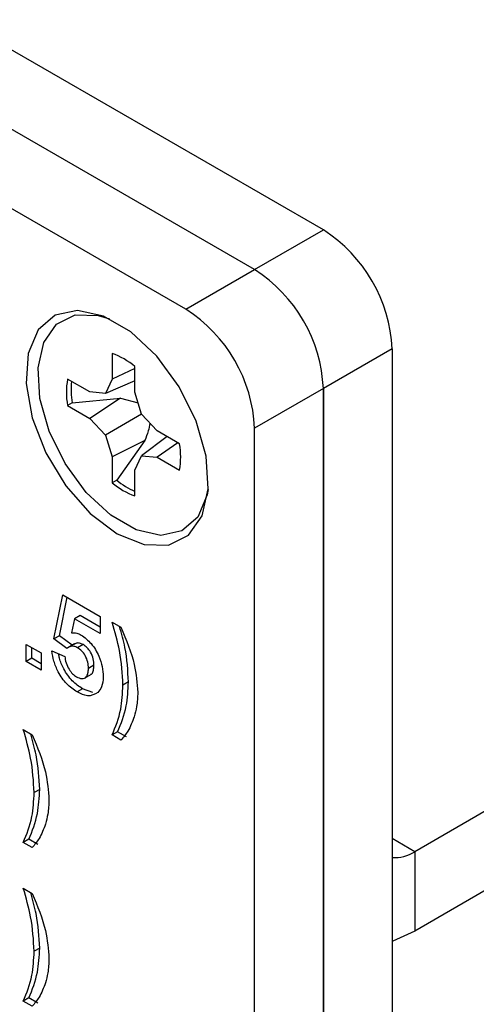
# Model space of a CAD drawing. Header units: inches. Extents: x 0.3 to 33.8, y 0.2 to 21.7.
# Tile 200 of 209: x 31.77 to 31.887, y 13.348 to 13.601. Entities that reach past the tile are written whole.
import ezdxf

# ---------------------------------------------------------------- set-up
doc = ezdxf.new("R2010")
doc.units = ezdxf.units.IN
doc.header["$MEASUREMENT"] = 0

msp = doc.modelspace()

# ---------------------------------------------------------------- linework, layer by layer
at = {"color": 7, "linetype": 'Continuous', "lineweight": 25}
for p, q in [((31.84778310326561, 13.54730203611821), (30.94622195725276, 14.06776220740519)), ((31.83010543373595, 13.53709693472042), (30.92854428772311, 14.0575571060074)), ((32.86725569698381, 13.9623111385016), (31.87129301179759, 13.38735411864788)), ((32.86725569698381, 13.94189761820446), (31.87129301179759, 13.36694059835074)), ((31.83010543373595, 13.53709693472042), (31.40584136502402, 13.78201936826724)), ((31.81242776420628, 13.52689183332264), (31.38816369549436, 13.77181426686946)), ((31.83010543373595, 13.53709693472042), (31.84778310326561, 13.54730203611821)), ((31.81242776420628, 13.52689183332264), (31.83010543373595, 13.53709693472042)), ((31.86546077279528, 13.51668341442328), (31.84778310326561, 13.50647831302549)), ((31.86546077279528, 13.51668341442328), (31.86546077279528, 13.26245722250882)), ((31.79343539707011, 13.51554809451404), (31.79343539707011, 13.50892604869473)), ((31.79931852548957, 13.51166713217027), (31.79343539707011, 13.50892604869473)), ((31.79931852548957, 13.50552979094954), (31.79931852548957, 13.51215183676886)), ((31.78770084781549, 13.50561448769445), (31.78196629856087, 13.50892497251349)), ((31.79343539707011, 13.50892604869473), (31.79175578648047, 13.50521317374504)), ((31.79931852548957, 13.50848297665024), (31.79175578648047, 13.50521317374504)), ((31.79175578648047, 13.50521317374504), (31.78770084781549, 13.50561448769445)), ((31.84778310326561, 13.50647831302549), (31.83010543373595, 13.49627321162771)), ((31.84778310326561, 13.25225212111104), (31.84778310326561, 13.50647831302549)), ((31.84778310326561, 13.50647831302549), (31.84778310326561, 13.25225212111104)), ((31.78314223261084, 13.50283031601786), (31.79557671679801, 13.5039940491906)), ((31.79557671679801, 13.5039940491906), (31.78770084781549, 13.49882086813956)), ((31.79557671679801, 13.5039940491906), (31.80013185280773, 13.50279283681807)), ((31.8009981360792, 13.4998776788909), (31.79931852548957, 13.50552979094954)), ((31.78314223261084, 13.50283031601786), (31.78196629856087, 13.5021313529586)), ((31.78196629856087, 13.5021313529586), (31.78770084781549, 13.49882086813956)), ((31.78770084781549, 13.49882086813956), (31.79175578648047, 13.49454044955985)), ((31.80099913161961, 13.49987662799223), (31.79175578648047, 13.49454044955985)), ((31.80505307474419, 13.49559726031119), (31.8009981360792, 13.4998776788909)), ((31.81078762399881, 13.49228677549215), (31.80505307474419, 13.49559726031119)), ((31.83010543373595, 13.24204701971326), (31.83010543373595, 13.49627321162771)), ((31.79175578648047, 13.49454044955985), (31.79343539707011, 13.48888833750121)), ((31.80185381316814, 13.49312179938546), (31.79343539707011, 13.48888833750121)), ((31.80185381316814, 13.49312179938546), (31.79462873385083, 13.48293511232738)), ((31.80761262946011, 13.49411966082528), (31.8009981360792, 13.48920495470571)), ((31.81036955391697, 13.49252812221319), (31.80505307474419, 13.4888036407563)), ((31.79343539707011, 13.48888833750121), (31.79343539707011, 13.48226629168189)), ((31.79931852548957, 13.48549207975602), (31.8009981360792, 13.48920495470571)), ((31.8009981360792, 13.48920495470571), (31.80505307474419, 13.4888036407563)), ((31.80505307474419, 13.4888036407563), (31.81078762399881, 13.48549315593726)), ((31.79931852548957, 13.47887003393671), (31.79931852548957, 13.48549207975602)), ((31.79462873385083, 13.48293511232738), (31.79343539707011, 13.48226629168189)), ((31.7784648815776, 13.44210266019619), (31.78074938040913, 13.45343368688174)), ((31.77987909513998, 13.44291906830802), (31.78186871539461, 13.45278750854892)), ((31.78074938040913, 13.45343368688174), (31.79039504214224, 13.44786536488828)), ((31.78521355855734, 13.44809262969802), (31.78379934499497, 13.44727622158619)), ((31.79039504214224, 13.44510142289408), (31.78521355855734, 13.44809262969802)), ((31.79039504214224, 13.44786536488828), (31.79039504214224, 13.44346860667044)), ((31.78379934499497, 13.44727622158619), (31.78302198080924, 13.44364424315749)), ((31.79039504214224, 13.44346860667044), (31.78379934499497, 13.44727622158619)), ((31.79344104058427, 13.44640006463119), (31.79572553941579, 13.44508125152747)), ((31.77987909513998, 13.44291906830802), (31.7784648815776, 13.44210266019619)), ((31.78315780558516, 13.44049254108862), (31.77987909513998, 13.44291906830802)), ((31.77135755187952, 13.44068220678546), (31.77516504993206, 13.43848418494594)), ((31.77135755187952, 13.43628544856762), (31.77135755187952, 13.44068220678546)), ((31.7727717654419, 13.43710185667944), (31.7727717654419, 13.43986579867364)), ((31.78178454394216, 13.43964582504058), (31.7784648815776, 13.44210266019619)), ((31.78378620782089, 13.44085530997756), (31.78201844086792, 13.43983479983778)), ((31.78597505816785, 13.44061821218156), (31.78456084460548, 13.43980180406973)), ((31.77516504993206, 13.43848418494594), (31.77516504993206, 13.4340874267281)), ((31.77795721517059, 13.43901572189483), (31.78125704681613, 13.43760540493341)), ((31.7727717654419, 13.43710185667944), (31.77135755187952, 13.43628544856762)), ((31.77516504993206, 13.4340874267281), (31.77135755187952, 13.43628544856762)), ((31.77516504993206, 13.43572024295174), (31.7727717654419, 13.43710185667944)), ((31.78876325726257, 13.43531259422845), (31.7873490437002, 13.43449618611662)), ((31.78632905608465, 13.431986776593), (31.78809682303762, 13.43300728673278)), ((31.79764741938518, 13.43102200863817), (31.7962332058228, 13.43020560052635)), ((31.7858521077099, 13.42925761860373), (31.78443789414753, 13.4284412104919)), ((31.78849148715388, 13.42827298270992), (31.7858521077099, 13.42925761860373)), ((31.77059605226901, 13.41876115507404), (31.77288055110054, 13.41744234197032)), ((31.79485525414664, 13.41819786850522), (31.79344104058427, 13.4173814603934)), ((31.79572553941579, 13.41606264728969), (31.79344104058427, 13.4173814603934)), ((31.79713975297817, 13.41687905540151), (31.79485525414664, 13.41819786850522)), ((31.77480243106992, 13.40338309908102), (31.77338821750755, 13.4025666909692)), ((31.77201026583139, 13.39055895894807), (31.77059605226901, 13.38974255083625)), ((31.77288055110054, 13.38842373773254), (31.77059605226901, 13.38974255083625)), ((31.77429476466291, 13.38924014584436), (31.77201026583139, 13.39055895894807)), ((31.87129301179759, 13.38735411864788), (31.86546077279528, 13.39072099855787)), ((31.87129301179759, 13.38735411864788), (31.87129301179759, 13.36694059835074)), ((31.77059605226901, 13.37793411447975), (31.77288055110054, 13.37661530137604)), ((31.77480243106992, 13.36255605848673), (31.77338821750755, 13.36173965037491)), ((31.77201026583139, 13.34973191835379), (31.77059605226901, 13.34891551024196)), ((31.77288055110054, 13.34759669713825), (31.77059605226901, 13.34891551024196)), ((31.77429476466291, 13.34841310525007), (31.77201026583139, 13.34973191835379))]:
    msp.add_line(p, q, dxfattribs=at)
at = {"color": 7, "linetype": 'Continuous', "lineweight": 25, "flags": 128}
for points in [[(31.79475009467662, 13.46916073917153), (31.80166975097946, 13.46637049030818), (31.80797456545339, 13.46623693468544), (31.81310432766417, 13.46877193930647), (31.81660323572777, 13.47375025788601), (31.81816039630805, 13.48072954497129), (31.81763744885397, 13.48908966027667), (31.81508085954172, 13.49808777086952), (31.81071779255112, 13.50692435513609), (31.80493592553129, 13.5148142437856), (31.79824900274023, 13.52105638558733), (31.79125118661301, 13.525096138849), (31.78456426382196, 13.52657455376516), (31.77878239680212, 13.52536026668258), (31.77441932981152, 13.52156117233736), (31.77186274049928, 13.51551483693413), (31.77133979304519, 13.50775850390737), (31.77289695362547, 13.49898135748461), (31.77639586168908, 13.48996328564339), (31.78152562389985, 13.48150558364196), (31.78783043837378, 13.47435975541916), (31.79475009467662, 13.46916073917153)], [(31.81814290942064, 13.48048614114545), (31.81788555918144, 13.47912345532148), (31.81548298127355, 13.47344135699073), (31.81138274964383, 13.46987112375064), (31.80594918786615, 13.46872998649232), (31.79966509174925, 13.47011934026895), (31.79308883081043, 13.4739157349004), (31.78680473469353, 13.47978184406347), (31.78137117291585, 13.48719643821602), (31.77727094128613, 13.49550069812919), (31.77486836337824, 13.50395675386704), (31.77437691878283, 13.51181324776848), (31.77584027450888, 13.51837209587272), (31.77912840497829, 13.52305051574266), (31.78394914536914, 13.52543280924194), (31.78987415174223, 13.52530729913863), (31.79278001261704, 13.52442072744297)], [(31.87129301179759, 13.36694059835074), (31.8656718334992, 13.36433488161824), (31.86546077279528, 13.3642624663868)]]:
    msp.add_lwpolyline(points, dxfattribs=at)
at = {"color": 7, "linetype": 'Continuous', "lineweight": 25}
for centre, radius, start, end in [((31.82708037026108, 13.51493689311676), 0.03842012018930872, 2.605478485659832, 57.39452165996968), ((31.80940270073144, 13.50473179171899), 0.03842012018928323, 2.605478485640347, 57.3945216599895), ((31.80940270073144, 13.50473179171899), 0.03842012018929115, 2.605478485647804, 57.39452165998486), ((31.79172503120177, 13.4945266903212), 0.03842012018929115, 2.605478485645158, 57.39452165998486), ((31.78677194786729, 13.49721179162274), 0.01950952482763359, 49.976622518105, 70.02875401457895), ((31.80118262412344, 13.50552816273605), 0.01951423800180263, 169.9755578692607, 190.0244421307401), ((31.80344006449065, 13.50618768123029), 0.02057362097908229, 173.994570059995, 189.3919798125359), ((31.79157129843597, 13.4888899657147), 0.01951423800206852, 349.9755578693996, 10.02444213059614), ((31.80742816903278, 13.49842056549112), 0.02009041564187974, 230.4247117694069, 246.1929841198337), ((31.80598197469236, 13.49720633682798), 0.01950952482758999, 229.9766225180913, 250.028754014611), ((31.86622542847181, 13.39520504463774), 0.009344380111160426, 265.3062069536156, 302.8412669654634)]:
    msp.add_arc(centre, radius, start, end, dxfattribs=at)
for points, knots in [([(31.80319076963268, 13.49756312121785), (31.80304568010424, 13.49690086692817), (31.80271234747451, 13.4953793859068), (31.80216366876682, 13.49393659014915), (31.80185381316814, 13.49312179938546)], [0, 0, 0, 0, 0.4352695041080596, 1, 1, 1, 1]), ([(31.7962332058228, 13.43020560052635), (31.79606303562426, 13.43311782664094), (31.79575884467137, 13.43832363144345), (31.79414990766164, 13.44393000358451), (31.79344104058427, 13.44640006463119)], [0, 0, 0, 0, 0.5594189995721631, 1, 1, 1, 1]), ([(31.79764741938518, 13.43102200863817), (31.79749494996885, 13.4339288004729), (31.79725376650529, 13.43852690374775), (31.79585799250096, 13.44347947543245), (31.79534458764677, 13.44530117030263)], [0, 0, 0, 0, 0.632171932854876, 1, 1, 1, 1]), ([(31.79572553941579, 13.44508125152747), (31.79706553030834, 13.44184707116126), (31.79945844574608, 13.43607156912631), (31.7998627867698, 13.43069109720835), (31.80004070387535, 13.42832359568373)], [0, 0, 0, 0, 0.5599825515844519, 1, 1, 1, 1]), ([(31.78302198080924, 13.44364424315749), (31.7834512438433, 13.44366441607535), (31.78421793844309, 13.44370044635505), (31.78508397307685, 13.44327676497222), (31.78546512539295, 13.44309029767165)], [0, 0, 0, 0, 0.5598879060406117, 0.9999999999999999, 0.9999999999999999, 0.9999999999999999, 0.9999999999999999]), ([(31.78546512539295, 13.44309029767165), (31.78636284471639, 13.44243018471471), (31.78816032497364, 13.44110845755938), (31.79003349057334, 13.43791684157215), (31.79102749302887, 13.4349128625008), (31.79111349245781, 13.43323449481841), (31.79115654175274, 13.43239434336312)], [0, 0, 0, 0, 0.2790082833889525, 0.5586510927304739, 0.7790710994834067, 1, 1, 1, 1]), ([(31.78456084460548, 13.43980180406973), (31.78425487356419, 13.43994691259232), (31.78364279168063, 13.4402371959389), (31.78264621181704, 13.44022897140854), (31.78211133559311, 13.43986698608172), (31.78178454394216, 13.43964582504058)], [0, 0, 0, 0, 0.279982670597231, 0.5600932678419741, 1, 1, 1, 1]), ([(31.78597505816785, 13.44061821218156), (31.78566995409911, 13.44076163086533), (31.78505960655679, 13.44104853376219), (31.78423717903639, 13.44106637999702), (31.7838357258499, 13.44080985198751), (31.78364539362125, 13.4406882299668)], [0, 0, 0, 0, 0.3445423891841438, 0.6892422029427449, 1, 1, 1, 1]), ([(31.7873490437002, 13.43449618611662), (31.7873267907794, 13.43503047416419), (31.78728247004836, 13.43609460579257), (31.78663277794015, 13.43777359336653), (31.78562457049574, 13.43909362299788), (31.78491568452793, 13.4395655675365), (31.78456084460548, 13.43980180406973)], [0, 0, 0, 0, 0.2808798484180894, 0.5594232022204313, 0.7794649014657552, 0.9999999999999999, 0.9999999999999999, 0.9999999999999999, 0.9999999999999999]), ([(31.78876325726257, 13.43531259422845), (31.78874100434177, 13.43584688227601), (31.78869668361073, 13.43691101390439), (31.78804699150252, 13.43859000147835), (31.78703878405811, 13.4399100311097), (31.7863298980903, 13.44038197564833), (31.78597505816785, 13.44061821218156)], [0, 0, 0, 0, 0.2808798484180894, 0.5594232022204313, 0.7794649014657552, 0.9999999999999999, 0.9999999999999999, 0.9999999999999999, 0.9999999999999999]), ([(31.78443789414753, 13.4284412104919), (31.78352596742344, 13.42905692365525), (31.78170498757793, 13.43028640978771), (31.77958662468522, 13.43331469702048), (31.77835103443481, 13.43635437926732), (31.77808856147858, 13.43812811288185), (31.77795721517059, 13.43901572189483)], [0, 0, 0, 0, 0.2799488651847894, 0.5590155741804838, 0.7793232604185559, 1, 1, 1, 1]), ([(31.7858521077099, 13.42925761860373), (31.7849382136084, 13.42987368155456), (31.78311330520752, 13.43110386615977), (31.78102227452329, 13.43412729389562), (31.77995695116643, 13.43659464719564), (31.77975193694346, 13.43781610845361), (31.77969619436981, 13.43814821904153)], [0, 0, 0, 0, 0.3249201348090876, 0.648816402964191, 0.9045145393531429, 1, 1, 1, 1]), ([(31.78125704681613, 13.43760540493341), (31.78134173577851, 13.4370546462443), (31.78151089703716, 13.43595453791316), (31.782274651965, 13.43436065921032), (31.78324041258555, 13.43306844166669), (31.78393302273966, 13.43258498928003), (31.78427924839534, 13.43234331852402)], [0, 0, 0, 0, 0.2803328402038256, 0.5599484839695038, 0.7800247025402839, 1, 1, 1, 1]), ([(31.7878696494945, 13.43300351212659), (31.78798506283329, 13.43303640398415), (31.78840638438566, 13.43315647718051), (31.78869102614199, 13.43405949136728), (31.78873915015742, 13.43489437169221), (31.78876325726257, 13.43531259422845)], [0, 0, 0, 0, 0.158452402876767, 0.578437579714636, 0.9999999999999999, 0.9999999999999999, 0.9999999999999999, 0.9999999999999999]), ([(31.78427924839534, 13.43234331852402), (31.78476360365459, 13.43212742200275), (31.78573144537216, 13.43169601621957), (31.78681355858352, 13.43213875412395), (31.78729313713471, 13.4332123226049), (31.78733038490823, 13.43406769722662), (31.7873490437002, 13.43449618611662)], [0, 0, 0, 0, 0.2795791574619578, 0.5586568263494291, 0.778914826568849, 1, 1, 1, 1]), ([(31.79115654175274, 13.43239434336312), (31.79108453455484, 13.43144611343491), (31.79095583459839, 13.42975132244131), (31.79012049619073, 13.42875316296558), (31.78975252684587, 13.42831347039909)], [0, 0, 0, 0, 0.5594966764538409, 1, 1, 1, 1]), ([(31.79344104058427, 13.4173814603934), (31.79431437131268, 13.41948575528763), (31.7958743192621, 13.42324445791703), (31.79612351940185, 13.42807806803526), (31.7962332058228, 13.43020560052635)], [0, 0, 0, 0, 0.5598460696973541, 0.9999999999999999, 0.9999999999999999, 0.9999999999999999, 0.9999999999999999]), ([(31.79485525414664, 13.41819786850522), (31.79572858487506, 13.42030216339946), (31.79728853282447, 13.42406086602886), (31.79753773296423, 13.42889447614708), (31.79764741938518, 13.43102200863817)], [0, 0, 0, 0, 0.5598460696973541, 0.9999999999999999, 0.9999999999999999, 0.9999999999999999, 0.9999999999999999]), ([(31.78975252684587, 13.42831347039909), (31.78892231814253, 13.42783226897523), (31.78743538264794, 13.4269704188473), (31.7853561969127, 13.42799062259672), (31.78443789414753, 13.4284412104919)], [0, 0, 0, 0, 0.5583353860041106, 1, 1, 1, 1]), ([(31.80004070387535, 13.42832359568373), (31.79998194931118, 13.42707429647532), (31.79987699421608, 13.42484263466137), (31.79936002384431, 13.42292670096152), (31.79913245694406, 13.42208331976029)], [0, 0, 0, 0, 0.5598066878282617, 1, 1, 1, 1]), ([(31.79913245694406, 13.42208331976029), (31.79864458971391, 13.4207884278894), (31.79777305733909, 13.41847521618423), (31.79635138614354, 13.41680007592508), (31.79572553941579, 13.41606264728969)], [0, 0, 0, 0, 0.5597809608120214, 1, 1, 1, 1]), ([(31.77338821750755, 13.4025666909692), (31.773218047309, 13.40547891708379), (31.77291385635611, 13.41068472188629), (31.77130491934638, 13.41629109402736), (31.77059605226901, 13.41876115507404)], [0, 0, 0, 0, 0.5594189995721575, 1, 1, 1, 1]), ([(31.77480243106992, 13.40338309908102), (31.77464996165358, 13.40628989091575), (31.77440877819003, 13.41088799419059), (31.7730130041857, 13.4158405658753), (31.77249959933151, 13.41766226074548)], [0, 0, 0, 0, 0.6321719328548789, 1, 1, 1, 1]), ([(31.77288055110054, 13.41744234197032), (31.77422054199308, 13.41420816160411), (31.77661345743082, 13.40843265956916), (31.77701779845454, 13.4030521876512), (31.77719571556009, 13.40068468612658)], [0, 0, 0, 0, 0.5599825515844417, 1, 1, 1, 1]), ([(31.77059605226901, 13.38974255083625), (31.77146938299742, 13.39184684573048), (31.77302933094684, 13.39560554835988), (31.7732785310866, 13.40043915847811), (31.77338821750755, 13.4025666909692)], [0, 0, 0, 0, 0.5598460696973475, 1, 1, 1, 1]), ([(31.77201026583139, 13.39055895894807), (31.77288359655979, 13.3926632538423), (31.77444354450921, 13.3964219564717), (31.77469274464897, 13.40125556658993), (31.77480243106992, 13.40338309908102)], [0, 0, 0, 0, 0.5598460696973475, 1, 1, 1, 1]), ([(31.77719571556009, 13.40068468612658), (31.77713696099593, 13.39943538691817), (31.77703200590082, 13.39720372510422), (31.77651503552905, 13.39528779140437), (31.7762874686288, 13.39444441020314)], [0, 0, 0, 0, 0.5598066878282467, 1, 1, 1, 1]), ([(31.7762874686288, 13.39444441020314), (31.77579960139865, 13.39314951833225), (31.77492806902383, 13.39083630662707), (31.77350639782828, 13.38916116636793), (31.77288055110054, 13.38842373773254)], [0, 0, 0, 0, 0.5597809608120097, 1, 1, 1, 1]), ([(31.77338821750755, 13.36173965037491), (31.773218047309, 13.3646518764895), (31.77291385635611, 13.36985768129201), (31.77130491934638, 13.37546405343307), (31.77059605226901, 13.37793411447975)], [0, 0, 0, 0, 0.5594189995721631, 1, 1, 1, 1]), ([(31.77480243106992, 13.36255605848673), (31.77464996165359, 13.36546285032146), (31.77440877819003, 13.37006095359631), (31.7730130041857, 13.37501352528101), (31.77249959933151, 13.37683522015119)], [0, 0, 0, 0, 0.632171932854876, 1, 1, 1, 1]), ([(31.77288055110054, 13.37661530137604), (31.77422054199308, 13.37338112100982), (31.77661345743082, 13.36760561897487), (31.77701779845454, 13.36222514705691), (31.77719571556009, 13.35985764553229)], [0, 0, 0, 0, 0.5599825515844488, 1, 1, 1, 1]), ([(31.77059605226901, 13.34891551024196), (31.77146938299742, 13.35101980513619), (31.77302933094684, 13.35477850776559), (31.7732785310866, 13.35961211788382), (31.77338821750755, 13.36173965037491)], [0, 0, 0, 0, 0.5598460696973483, 1, 1, 1, 1]), ([(31.77201026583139, 13.34973191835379), (31.77288359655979, 13.35183621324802), (31.77444354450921, 13.35559491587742), (31.77469274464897, 13.36042852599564), (31.77480243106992, 13.36255605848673)], [0, 0, 0, 0, 0.5598460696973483, 1, 1, 1, 1]), ([(31.77719571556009, 13.35985764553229), (31.77713696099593, 13.35860834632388), (31.77703200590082, 13.35637668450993), (31.77651503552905, 13.35446075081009), (31.7762874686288, 13.35361736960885)], [0, 0, 0, 0, 0.5598066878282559, 1, 1, 1, 1]), ([(31.7762874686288, 13.35361736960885), (31.77579960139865, 13.35232247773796), (31.77492806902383, 13.35000926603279), (31.77350639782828, 13.34833412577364), (31.77288055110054, 13.34759669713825)], [0, 0, 0, 0, 0.5597809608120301, 1, 1, 1, 1])]:
    msp.add_open_spline(points, degree=3, knots=knots, dxfattribs=at)

doc.saveas('drawing.dxf')
